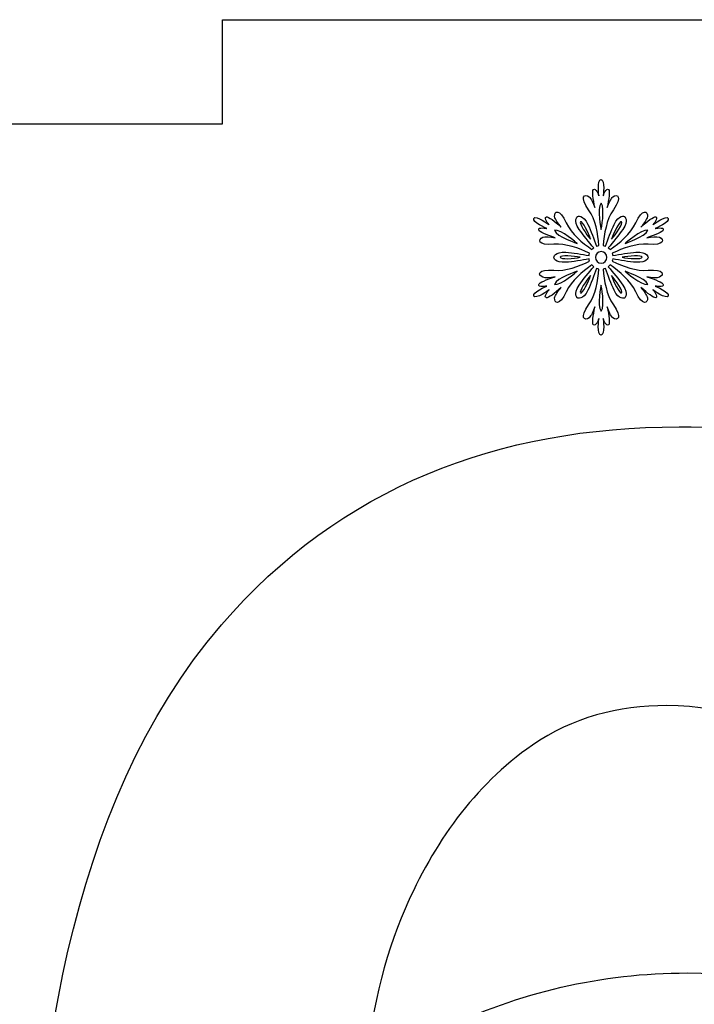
# Model space of a CAD drawing. Header units: millimetres. Extents: x -91 to 82, y -170 to 150.
# Tile 26 of 80: x -36.67 to -30.2, y -95.12 to -85.68. Entities that reach past the tile are written whole.
import ezdxf

# ---------------------------------------------------------------- set-up
doc = ezdxf.new("R2010")
doc.units = ezdxf.units.MM
doc.header["$MEASUREMENT"] = 0
doc.layers.add('Layer 1', color=7, linetype='Continuous')

msp = doc.modelspace()

# ---------------------------------------------------------------- linework, layer by layer
at = {"layer": 'Layer 1', "color": 31}
msp.add_open_spline([(-18.8614, -93.7676), (-18.8614, -93.7676), (-19.8601, -93.7676), (-19.8601, -93.7676), (-19.8601, -93.7676), (-19.8601, -93.7676), (-19.8601, -86.6823), (-19.8601, -86.6823), (-19.8601, -86.6823), (-19.8601, -86.6823), (-26.9442, -86.6823), (-26.9442, -86.6823), (-26.9442, -86.6823), (-26.9442, -86.6823), (-26.9442, -85.6837), (-26.9442, -85.6837), (-26.9442, -85.6837), (-26.9442, -85.6837), (-34.7276, -85.6837), (-34.7276, -85.6837), (-34.7276, -85.6837), (-34.7276, -85.6837), (-34.7276, -86.6823), (-34.7276, -86.6823), (-34.7276, -86.6823), (-34.7276, -86.6823), (-41.8128, -86.6823), (-41.8128, -86.6823), (-41.8128, -86.6823), (-41.8128, -86.6823), (-41.8128, -93.7676), (-41.8128, -93.7676), (-41.8128, -93.7676), (-41.8128, -93.7676), (-42.8103, -93.7676), (-42.8103, -93.7676), (-42.8103, -93.7676), (-42.8103, -93.7676), (-42.8103, -101.5511), (-42.8103, -101.5511), (-42.8103, -101.5511), (-42.8103, -101.5511), (-41.8128, -101.5511), (-41.8128, -101.5511), (-41.8128, -101.5511), (-41.8128, -101.5511), (-41.8128, -108.6352), (-41.8128, -108.6352), (-41.8128, -108.6352), (-41.8128, -108.6352), (-34.7276, -108.6352), (-34.7276, -108.6352), (-34.7276, -108.6352), (-34.7276, -108.6352), (-34.7276, -109.6338), (-34.7276, -109.6338), (-34.7276, -109.6338), (-34.7276, -109.6338), (-26.9442, -109.6338), (-26.9442, -109.6338), (-26.9442, -109.6338), (-26.9442, -109.6338), (-26.9442, -108.6352), (-26.9442, -108.6352), (-26.9442, -108.6352), (-26.9442, -108.6352), (-19.8601, -108.6352), (-19.8601, -108.6352), (-19.8601, -108.6352), (-19.8601, -108.6352), (-19.8601, -101.5511), (-19.8601, -101.5511), (-19.8601, -101.5511), (-19.8601, -101.5511), (-18.8614, -101.5511), (-18.8614, -101.5511), (-18.8614, -101.5511), (-18.8614, -101.5511), (-18.8614, -93.7676), (-18.8614, -93.7676)], degree=3, knots=[0, 0, 0, 0, 0.047619, 0.047619, 0.047619, 0.047619, 0.095238, 0.095238, 0.095238, 0.095238, 0.142857, 0.142857, 0.142857, 0.142857, 0.190476, 0.190476, 0.190476, 0.190476, 0.238095, 0.238095, 0.238095, 0.238095, 0.285714, 0.285714, 0.285714, 0.285714, 0.333333, 0.333333, 0.333333, 0.333333, 0.380952, 0.380952, 0.380952, 0.380952, 0.428571, 0.428571, 0.428571, 0.428571, 0.47619, 0.47619, 0.47619, 0.47619, 0.52381, 0.52381, 0.52381, 0.52381, 0.571429, 0.571429, 0.571429, 0.571429, 0.619048, 0.619048, 0.619048, 0.619048, 0.666667, 0.666667, 0.666667, 0.666667, 0.714286, 0.714286, 0.714286, 0.714286, 0.761905, 0.761905, 0.761905, 0.761905, 0.809524, 0.809524, 0.809524, 0.809524, 0.857143, 0.857143, 0.857143, 0.857143, 0.904762, 0.904762, 0.904762, 0.904762, 1, 1, 1, 1], dxfattribs=at)
at = {"layer": 'Layer 1', "color": 36}
for points, knots in [([(-30.5772, -88.2359), (-30.5772, -88.2359), (-30.4915, -88.2535), (-30.4998, -88.2218), (-30.4998, -88.2218), (-30.5045, -88.2019), (-30.5749, -88.1749), (-30.6559, -88.1479), (-30.6559, -88.1479), (-30.6113, -88.1549), (-30.5609, -88.1608), (-30.5374, -88.1514), (-30.5374, -88.1514), (-30.4893, -88.1315), (-30.4881, -88.0704), (-30.6442, -88.0845), (-30.6442, -88.0845), (-30.7592, -88.0951), (-30.8871, -88.0458), (-30.9892, -87.9988), (-30.9892, -87.9988), (-30.9869, -87.9918), (-30.9845, -87.9847), (-30.9833, -87.9765), (-30.9833, -87.9765), (-30.9164, -87.9882), (-30.8249, -88.0035), (-30.7615, -88.0082), (-30.7615, -88.0082), (-30.6524, -88.0164), (-30.6453, -87.9601), (-30.6453, -87.9601), (-30.6453, -87.9601), (-30.6453, -87.9601), (-30.6512, -87.9038), (-30.7615, -87.912), (-30.7615, -87.912), (-30.8249, -87.9167), (-30.9164, -87.9319), (-30.9833, -87.9437), (-30.9833, -87.9437), (-30.9845, -87.9367), (-30.9856, -87.9284), (-30.9892, -87.9214), (-30.9892, -87.9214), (-30.8871, -87.8745), (-30.7604, -87.8252), (-30.6442, -87.8357), (-30.6442, -87.8357), (-30.4881, -87.851), (-30.4881, -87.7888), (-30.5374, -87.7688), (-30.5374, -87.7688), (-30.562, -87.7594), (-30.6113, -87.7653), (-30.6559, -87.7723), (-30.6559, -87.7723), (-30.5749, -87.7453), (-30.5045, -87.7183), (-30.4998, -87.6984), (-30.4998, -87.6984), (-30.4916, -87.6667), (-30.5772, -87.6843), (-30.5772, -87.6843), (-30.5772, -87.6843), (-30.5772, -87.6843), (-30.4317, -87.6221), (-30.4516, -87.5881), (-30.4516, -87.5881), (-30.4715, -87.5529), (-30.5983, -87.6479), (-30.5983, -87.6479), (-30.5983, -87.6479), (-30.5983, -87.6479), (-30.5408, -87.5822), (-30.5725, -87.574), (-30.5725, -87.574), (-30.5924, -87.5681), (-30.6511, -87.6151), (-30.7145, -87.6714), (-30.7145, -87.6714), (-30.6852, -87.6362), (-30.6558, -87.5963), (-30.6523, -87.5705), (-30.6523, -87.5705), (-30.6453, -87.5189), (-30.6981, -87.4872), (-30.7638, -87.6303), (-30.7638, -87.6303), (-30.8119, -87.7359), (-30.9187, -87.8216), (-31.0102, -87.8861), (-31.0102, -87.8861), (-31.0149, -87.8802), (-31.0208, -87.8744), (-31.0266, -87.8697), (-31.0266, -87.8697), (-30.9832, -87.8181), (-30.9233, -87.7453), (-30.8881, -87.6937), (-30.8881, -87.6937), (-30.8259, -87.6022), (-30.8717, -87.5693), (-30.8717, -87.5693), (-30.8717, -87.5693), (-30.8717, -87.5693), (-30.9233, -87.547), (-30.9714, -87.6456), (-30.9714, -87.6456), (-30.9984, -87.7019), (-31.0312, -87.7899), (-31.0547, -87.8533), (-31.0547, -87.8533), (-31.0617, -87.851), (-31.0688, -87.8486), (-31.077, -87.8474), (-31.077, -87.8474), (-31.0664, -87.7359), (-31.0453, -87.601), (-30.9784, -87.5059), (-30.9784, -87.5059), (-30.888, -87.378), (-30.9408, -87.3475), (-30.9819, -87.3803), (-30.9819, -87.3803), (-31.0018, -87.3967), (-31.0218, -87.4425), (-31.0382, -87.4847), (-31.0382, -87.4847), (-31.0218, -87.4002), (-31.01, -87.3263), (-31.0241, -87.3122), (-31.0241, -87.3122), (-31.0476, -87.2887), (-31.0757, -87.372), (-31.0757, -87.372), (-31.0757, -87.372), (-31.0757, -87.372), (-31.0569, -87.2148), (-31.0968, -87.2148), (-31.0968, -87.2148), (-31.1367, -87.2148), (-31.1179, -87.372), (-31.1179, -87.372), (-31.1179, -87.372), (-31.1179, -87.372), (-31.1461, -87.2887), (-31.1695, -87.3122), (-31.1695, -87.3122), (-31.1848, -87.3263), (-31.173, -87.4002), (-31.1554, -87.4847), (-31.1554, -87.4847), (-31.1718, -87.4425), (-31.1906, -87.3955), (-31.2117, -87.3803), (-31.2117, -87.3803), (-31.2528, -87.3486), (-31.3067, -87.378), (-31.2152, -87.5059), (-31.2152, -87.5059), (-31.1483, -87.5998), (-31.1272, -87.7347), (-31.1166, -87.8474), (-31.1166, -87.8474), (-31.1236, -87.8486), (-31.1319, -87.8509), (-31.1389, -87.8533), (-31.1389, -87.8533), (-31.1624, -87.7899), (-31.1952, -87.7019), (-31.2222, -87.6456), (-31.2222, -87.6456), (-31.2703, -87.547), (-31.3219, -87.5693), (-31.3219, -87.5693), (-31.3219, -87.5693), (-31.3219, -87.5693), (-31.3677, -87.6033), (-31.3055, -87.6937), (-31.3055, -87.6937), (-31.2703, -87.7453), (-31.2105, -87.8181), (-31.167, -87.8697), (-31.167, -87.8697), (-31.1729, -87.8744), (-31.1787, -87.8803), (-31.1834, -87.8861), (-31.1834, -87.8861), (-31.2749, -87.8216), (-31.3817, -87.7359), (-31.4297, -87.6303), (-31.4297, -87.6303), (-31.4942, -87.4883), (-31.5482, -87.5188), (-31.5412, -87.5705), (-31.5412, -87.5705), (-31.5377, -87.5963), (-31.5072, -87.6362), (-31.479, -87.6714), (-31.479, -87.6714), (-31.5435, -87.6151), (-31.601, -87.5681), (-31.621, -87.574), (-31.621, -87.574), (-31.6527, -87.5834), (-31.5952, -87.6479), (-31.5952, -87.6479), (-31.5952, -87.6479), (-31.5952, -87.6479), (-31.7219, -87.5529), (-31.7419, -87.5881), (-31.7419, -87.5881), (-31.7618, -87.6233), (-31.6163, -87.6843), (-31.6163, -87.6843), (-31.6163, -87.6843), (-31.6163, -87.6843), (-31.702, -87.6667), (-31.6937, -87.6984), (-31.6937, -87.6984), (-31.689, -87.7183), (-31.6186, -87.7453), (-31.5376, -87.7723), (-31.5376, -87.7723), (-31.5822, -87.7653), (-31.6326, -87.7594), (-31.6561, -87.7688), (-31.6561, -87.7688), (-31.7042, -87.7887), (-31.7054, -87.8498), (-31.5493, -87.8357), (-31.5493, -87.8357), (-31.4343, -87.8251), (-31.3065, -87.8744), (-31.2056, -87.9214), (-31.2056, -87.9214), (-31.2079, -87.9284), (-31.2103, -87.9355), (-31.2115, -87.9437), (-31.2115, -87.9437), (-31.2784, -87.932), (-31.3699, -87.9167), (-31.4332, -87.912), (-31.4332, -87.912), (-31.5423, -87.9038), (-31.5494, -87.9601), (-31.5494, -87.9601), (-31.5494, -87.9601), (-31.5494, -87.9601), (-31.5435, -88.0164), (-31.4332, -88.0082), (-31.4332, -88.0082), (-31.3699, -88.0035), (-31.2784, -87.9883), (-31.2115, -87.9765), (-31.2115, -87.9765), (-31.2103, -87.9835), (-31.208, -87.9918), (-31.2056, -87.9988), (-31.2056, -87.9988), (-31.3077, -88.0457), (-31.4343, -88.095), (-31.5493, -88.0845), (-31.5493, -88.0845), (-31.7054, -88.0692), (-31.7054, -88.1314), (-31.6561, -88.1514), (-31.6561, -88.1514), (-31.6315, -88.1608), (-31.5822, -88.1549), (-31.5376, -88.1479), (-31.5376, -88.1479), (-31.6186, -88.1749), (-31.689, -88.2019), (-31.6937, -88.2218), (-31.6937, -88.2218), (-31.7019, -88.2535), (-31.6163, -88.2359), (-31.6163, -88.2359), (-31.6163, -88.2359), (-31.6163, -88.2359), (-31.7618, -88.2981), (-31.7419, -88.3321), (-31.7419, -88.3321), (-31.722, -88.3673), (-31.5952, -88.2723), (-31.5952, -88.2723), (-31.5952, -88.2723), (-31.5952, -88.2723), (-31.6539, -88.338), (-31.621, -88.3474), (-31.621, -88.3474), (-31.6011, -88.3533), (-31.5424, -88.3063), (-31.479, -88.2488), (-31.479, -88.2488), (-31.5083, -88.284), (-31.5377, -88.3239), (-31.5412, -88.3497), (-31.5412, -88.3497), (-31.5482, -88.4013), (-31.4954, -88.433), (-31.4297, -88.2899), (-31.4297, -88.2899), (-31.3817, -88.1843), (-31.2749, -88.0986), (-31.1834, -88.0341), (-31.1834, -88.0341), (-31.1787, -88.04), (-31.1728, -88.0458), (-31.167, -88.0505), (-31.167, -88.0505), (-31.2104, -88.1021), (-31.2703, -88.1737), (-31.3055, -88.2265), (-31.3055, -88.2265), (-31.3677, -88.318), (-31.3219, -88.3509), (-31.3219, -88.3509), (-31.3219, -88.3509), (-31.3219, -88.3509), (-31.2703, -88.3732), (-31.2222, -88.2746), (-31.2222, -88.2746), (-31.194, -88.2183), (-31.1624, -88.1303), (-31.1389, -88.0669), (-31.1389, -88.0669), (-31.1319, -88.0692), (-31.1248, -88.0716), (-31.1166, -88.0728), (-31.1166, -88.0728), (-31.1272, -88.1843), (-31.1483, -88.3192), (-31.2152, -88.4143), (-31.2152, -88.4143), (-31.3067, -88.5422), (-31.2528, -88.5727), (-31.2117, -88.5399), (-31.2117, -88.5399), (-31.1918, -88.5235), (-31.1718, -88.4777), (-31.1554, -88.4355), (-31.1554, -88.4355), (-31.1718, -88.52), (-31.1836, -88.5927), (-31.1695, -88.608), (-31.1695, -88.608), (-31.146, -88.6315), (-31.1179, -88.5482), (-31.1179, -88.5482), (-31.1179, -88.5482), (-31.1179, -88.5482), (-31.1378, -88.7054), (-31.0968, -88.7054), (-31.0968, -88.7054), (-31.0569, -88.7054), (-31.0757, -88.5482), (-31.0757, -88.5482), (-31.0757, -88.5482), (-31.0757, -88.5482), (-31.0475, -88.6315), (-31.0241, -88.608), (-31.0241, -88.608), (-31.0088, -88.5939), (-31.0206, -88.52), (-31.0382, -88.4355), (-31.0382, -88.4355), (-31.0218, -88.4777), (-31.003, -88.5247), (-30.9819, -88.5399), (-30.9819, -88.5399), (-30.9408, -88.5716), (-30.8869, -88.5422), (-30.9784, -88.4143), (-30.9784, -88.4143), (-31.0453, -88.3204), (-31.0664, -88.1855), (-31.077, -88.0728), (-31.077, -88.0728), (-31.07, -88.0716), (-31.0617, -88.0693), (-31.0547, -88.0669), (-31.0547, -88.0669), (-31.0312, -88.1303), (-30.9984, -88.2183), (-30.9714, -88.2746), (-30.9714, -88.2746), (-30.9233, -88.3732), (-30.8717, -88.3509), (-30.8717, -88.3509), (-30.8717, -88.3509), (-30.8717, -88.3509), (-30.8259, -88.318), (-30.8881, -88.2265), (-30.8881, -88.2265), (-30.9233, -88.1737), (-30.9831, -88.1021), (-31.0266, -88.0505), (-31.0266, -88.0505), (-31.0207, -88.0458), (-31.0149, -88.0399), (-31.0102, -88.0341), (-31.0102, -88.0341), (-30.9187, -88.0986), (-30.8119, -88.1843), (-30.7638, -88.2899), (-30.7638, -88.2899), (-30.6981, -88.4319), (-30.6453, -88.4014), (-30.6523, -88.3497), (-30.6523, -88.3497), (-30.6558, -88.3239), (-30.6863, -88.284), (-30.7145, -88.2488), (-30.7145, -88.2488), (-30.65, -88.3051), (-30.5925, -88.3521), (-30.5725, -88.3474), (-30.5725, -88.3474), (-30.5408, -88.338), (-30.5983, -88.2723), (-30.5983, -88.2723), (-30.5983, -88.2723), (-30.5983, -88.2723), (-30.4716, -88.3673), (-30.4516, -88.3321), (-30.4516, -88.3321), (-30.4317, -88.2981), (-30.5772, -88.2359), (-30.5772, -88.2359)], [0, 0, 0, 0, 0.009174, 0.009174, 0.009174, 0.009174, 0.018349, 0.018349, 0.018349, 0.018349, 0.027523, 0.027523, 0.027523, 0.027523, 0.036697, 0.036697, 0.036697, 0.036697, 0.045872, 0.045872, 0.045872, 0.045872, 0.055046, 0.055046, 0.055046, 0.055046, 0.06422, 0.06422, 0.06422, 0.06422, 0.073394, 0.073394, 0.073394, 0.073394, 0.082569, 0.082569, 0.082569, 0.082569, 0.091743, 0.091743, 0.091743, 0.091743, 0.100917, 0.100917, 0.100917, 0.100917, 0.110092, 0.110092, 0.110092, 0.110092, 0.119266, 0.119266, 0.119266, 0.119266, 0.12844, 0.12844, 0.12844, 0.12844, 0.137615, 0.137615, 0.137615, 0.137615, 0.146789, 0.146789, 0.146789, 0.146789, 0.155963, 0.155963, 0.155963, 0.155963, 0.165138, 0.165138, 0.165138, 0.165138, 0.174312, 0.174312, 0.174312, 0.174312, 0.183486, 0.183486, 0.183486, 0.183486, 0.192661, 0.192661, 0.192661, 0.192661, 0.201835, 0.201835, 0.201835, 0.201835, 0.211009, 0.211009, 0.211009, 0.211009, 0.220183, 0.220183, 0.220183, 0.220183, 0.229358, 0.229358, 0.229358, 0.229358, 0.238532, 0.238532, 0.238532, 0.238532, 0.247706, 0.247706, 0.247706, 0.247706, 0.256881, 0.256881, 0.256881, 0.256881, 0.266055, 0.266055, 0.266055, 0.266055, 0.275229, 0.275229, 0.275229, 0.275229, 0.284404, 0.284404, 0.284404, 0.284404, 0.293578, 0.293578, 0.293578, 0.293578, 0.302752, 0.302752, 0.302752, 0.302752, 0.311927, 0.311927, 0.311927, 0.311927, 0.321101, 0.321101, 0.321101, 0.321101, 0.330275, 0.330275, 0.330275, 0.330275, 0.33945, 0.33945, 0.33945, 0.33945, 0.348624, 0.348624, 0.348624, 0.348624, 0.357798, 0.357798, 0.357798, 0.357798, 0.366972, 0.366972, 0.366972, 0.366972, 0.376147, 0.376147, 0.376147, 0.376147, 0.385321, 0.385321, 0.385321, 0.385321, 0.394495, 0.394495, 0.394495, 0.394495, 0.40367, 0.40367, 0.40367, 0.40367, 0.412844, 0.412844, 0.412844, 0.412844, 0.422018, 0.422018, 0.422018, 0.422018, 0.431193, 0.431193, 0.431193, 0.431193, 0.440367, 0.440367, 0.440367, 0.440367, 0.449541, 0.449541, 0.449541, 0.449541, 0.458716, 0.458716, 0.458716, 0.458716, 0.46789, 0.46789, 0.46789, 0.46789, 0.477064, 0.477064, 0.477064, 0.477064, 0.486239, 0.486239, 0.486239, 0.486239, 0.495413, 0.495413, 0.495413, 0.495413, 0.504587, 0.504587, 0.504587, 0.504587, 0.513761, 0.513761, 0.513761, 0.513761, 0.522936, 0.522936, 0.522936, 0.522936, 0.53211, 0.53211, 0.53211, 0.53211, 0.541284, 0.541284, 0.541284, 0.541284, 0.550459, 0.550459, 0.550459, 0.550459, 0.559633, 0.559633, 0.559633, 0.559633, 0.568807, 0.568807, 0.568807, 0.568807, 0.577982, 0.577982, 0.577982, 0.577982, 0.587156, 0.587156, 0.587156, 0.587156, 0.59633, 0.59633, 0.59633, 0.59633, 0.605505, 0.605505, 0.605505, 0.605505, 0.614679, 0.614679, 0.614679, 0.614679, 0.623853, 0.623853, 0.623853, 0.623853, 0.633028, 0.633028, 0.633028, 0.633028, 0.642202, 0.642202, 0.642202, 0.642202, 0.651376, 0.651376, 0.651376, 0.651376, 0.66055, 0.66055, 0.66055, 0.66055, 0.669725, 0.669725, 0.669725, 0.669725, 0.678899, 0.678899, 0.678899, 0.678899, 0.688073, 0.688073, 0.688073, 0.688073, 0.697248, 0.697248, 0.697248, 0.697248, 0.706422, 0.706422, 0.706422, 0.706422, 0.715596, 0.715596, 0.715596, 0.715596, 0.724771, 0.724771, 0.724771, 0.724771, 0.733945, 0.733945, 0.733945, 0.733945, 0.743119, 0.743119, 0.743119, 0.743119, 0.752294, 0.752294, 0.752294, 0.752294, 0.761468, 0.761468, 0.761468, 0.761468, 0.770642, 0.770642, 0.770642, 0.770642, 0.779817, 0.779817, 0.779817, 0.779817, 0.788991, 0.788991, 0.788991, 0.788991, 0.798165, 0.798165, 0.798165, 0.798165, 0.807339, 0.807339, 0.807339, 0.807339, 0.816514, 0.816514, 0.816514, 0.816514, 0.825688, 0.825688, 0.825688, 0.825688, 0.834862, 0.834862, 0.834862, 0.834862, 0.844037, 0.844037, 0.844037, 0.844037, 0.853211, 0.853211, 0.853211, 0.853211, 0.862385, 0.862385, 0.862385, 0.862385, 0.87156, 0.87156, 0.87156, 0.87156, 0.880734, 0.880734, 0.880734, 0.880734, 0.889908, 0.889908, 0.889908, 0.889908, 0.899083, 0.899083, 0.899083, 0.899083, 0.908257, 0.908257, 0.908257, 0.908257, 0.917431, 0.917431, 0.917431, 0.917431, 0.926606, 0.926606, 0.926606, 0.926606, 0.93578, 0.93578, 0.93578, 0.93578, 0.944954, 0.944954, 0.944954, 0.944954, 0.954128, 0.954128, 0.954128, 0.954128, 0.963303, 0.963303, 0.963303, 0.963303, 0.972477, 0.972477, 0.972477, 0.972477, 0.981651, 0.981651, 0.981651, 0.981651, 1, 1, 1, 1]), ([(-31.0958, -87.4427), (-31.0547, -87.4932), (-31.0958, -87.6938), (-31.0958, -87.6938), (-31.0958, -87.6938), (-31.0958, -87.6938), (-31.1369, -87.4943), (-31.0958, -87.4427)], [0, 0, 0, 0, 0.333333, 0.333333, 0.333333, 0.333333, 1, 1, 1, 1]), ([(-31.293, -87.6199), (-31.2754, -87.6093), (-31.2132, -87.729), (-31.1968, -87.7865), (-31.1968, -87.7865), (-31.2378, -87.7431), (-31.3106, -87.6304), (-31.293, -87.6199)], [0, 0, 0, 0, 0.333333, 0.333333, 0.333333, 0.333333, 1, 1, 1, 1]), ([(-30.8999, -87.6199), (-30.8823, -87.6305), (-30.9539, -87.7431), (-30.9961, -87.7865), (-30.9961, -87.7865), (-30.9785, -87.729), (-30.9175, -87.6105), (-30.8999, -87.6199)], [0, 0, 0, 0, 0.333333, 0.333333, 0.333333, 0.333333, 1, 1, 1, 1]), ([(-31.544, -87.702), (-31.4795, -87.6914), (-31.327, -87.8276), (-31.327, -87.8276), (-31.327, -87.8276), (-31.327, -87.8276), (-31.5205, -87.763), (-31.544, -87.702)], [0, 0, 0, 0, 0.333333, 0.333333, 0.333333, 0.333333, 1, 1, 1, 1]), ([(-30.6476, -87.702), (-30.6711, -87.763), (-30.8647, -87.8276), (-30.8647, -87.8276), (-30.8647, -87.8276), (-30.8647, -87.8276), (-30.7121, -87.6915), (-30.6476, -87.702)], [0, 0, 0, 0, 0.333333, 0.333333, 0.333333, 0.333333, 1, 1, 1, 1]), ([(-31.0958, -88.0165), (-31.1263, -88.0165), (-31.151, -87.9919), (-31.151, -87.9613), (-31.151, -87.9613), (-31.151, -87.9308), (-31.1264, -87.9061), (-31.0958, -87.9061), (-31.0958, -87.9061), (-31.0653, -87.9061), (-31.0406, -87.9307), (-31.0406, -87.9613), (-31.0406, -87.9613), (-31.0407, -87.9919), (-31.0653, -88.0165), (-31.0958, -88.0165)], [0, 0, 0, 0, 0.2, 0.2, 0.2, 0.2, 0.4, 0.4, 0.4, 0.4, 0.6, 0.6, 0.6, 0.6, 1, 1, 1, 1]), ([(-31.4888, -87.9602), (-31.4888, -87.9403), (-31.3551, -87.9461), (-31.2965, -87.9602), (-31.2965, -87.9602), (-31.3552, -87.9754), (-31.4888, -87.9813), (-31.4888, -87.9602)], [0, 0, 0, 0, 0.333333, 0.333333, 0.333333, 0.333333, 1, 1, 1, 1]), ([(-30.7027, -87.9602), (-30.7027, -87.9801), (-30.8365, -87.9743), (-30.8951, -87.9602), (-30.8951, -87.9602), (-30.8365, -87.9461), (-30.7027, -87.9402), (-30.7027, -87.9602)], [0, 0, 0, 0, 0.333333, 0.333333, 0.333333, 0.333333, 1, 1, 1, 1]), ([(-31.544, -88.2195), (-31.5205, -88.1585), (-31.327, -88.0939), (-31.327, -88.0939), (-31.327, -88.0939), (-31.327, -88.0939), (-31.4794, -88.2301), (-31.544, -88.2195)], [0, 0, 0, 0, 0.333333, 0.333333, 0.333333, 0.333333, 1, 1, 1, 1]), ([(-30.8658, -88.094), (-30.8658, -88.094), (-30.6722, -88.1585), (-30.6487, -88.2196), (-30.6487, -88.2196), (-30.7121, -88.2301), (-30.8658, -88.094), (-30.8658, -88.094)], [0, 0, 0, 0, 0.333333, 0.333333, 0.333333, 0.333333, 1, 1, 1, 1]), ([(-31.293, -88.3017), (-31.3106, -88.2911), (-31.2378, -88.1785), (-31.1968, -88.1351), (-31.1968, -88.1351), (-31.2132, -88.1925), (-31.2754, -88.3111), (-31.293, -88.3017)], [0, 0, 0, 0, 0.333333, 0.333333, 0.333333, 0.333333, 1, 1, 1, 1]), ([(-30.8999, -88.3017), (-30.9175, -88.3123), (-30.9797, -88.1926), (-30.9961, -88.1351), (-30.9961, -88.1351), (-30.9538, -88.1785), (-30.8823, -88.2911), (-30.8999, -88.3017)], [0, 0, 0, 0, 0.333333, 0.333333, 0.333333, 0.333333, 1, 1, 1, 1]), ([(-31.0958, -88.4777), (-31.1369, -88.4272), (-31.0958, -88.2266), (-31.0958, -88.2266), (-31.0958, -88.2266), (-31.0958, -88.2266), (-31.0548, -88.4272), (-31.0958, -88.4777)], [0, 0, 0, 0, 0.333333, 0.333333, 0.333333, 0.333333, 1, 1, 1, 1])]:
    msp.add_open_spline(points, degree=3, knots=knots, dxfattribs=at)
at = {"layer": 'Layer 1', "color": 26}
msp.add_open_spline([(-26.5827, -96.3257), (-27.5989, -95.3201), (-28.8416, -94.8178), (-30.2697, -94.8178), (-30.2697, -94.8178), (-31.0958, -94.8178), (-31.8819, -95.0032), (-32.6259, -95.3611), (-32.6259, -95.3611), (-32.8934, -95.489), (-33.1434, -95.6404), (-33.3769, -95.8129), (-33.3769, -95.8129), (-33.3053, -95.2403), (-33.1833, -94.6735), (-32.9756, -94.2018), (-32.9756, -94.2018), (-32.7034, -93.5822), (-32.3185, -93.0237), (-31.7552, -92.6352), (-31.7552, -92.6352), (-31.3692, -92.3688), (-30.9339, -92.2562), (-30.4657, -92.2562), (-30.4657, -92.2562), (-29.8778, -92.2562), (-29.3779, -92.4381), (-28.9625, -92.857), (-28.9625, -92.857), (-28.6621, -93.1597), (-28.4849, -93.7265), (-28.3887, -94.1302), (-28.3887, -94.1302), (-28.3887, -94.1302), (-28.2702, -94.6219), (-28.2702, -94.6219), (-28.2702, -94.6219), (-28.2702, -94.6219), (-25.2404, -94.3919), (-25.2404, -94.3919), (-25.2404, -94.3919), (-25.2404, -94.3919), (-25.3249, -93.7676), (-25.3249, -93.7676), (-25.3249, -93.7676), (-25.4904, -92.5507), (-25.9949, -91.4852), (-26.9478, -90.6967), (-26.9478, -90.6967), (-27.9171, -89.8952), (-29.1069, -89.5854), (-30.3485, -89.5854), (-30.3485, -89.5854), (-32.0792, -89.5854), (-33.5953, -90.1592), (-34.7359, -91.4817), (-34.7359, -91.4817), (-36.2356, -93.2208), (-36.5547, -95.8821), (-36.5547, -98.0906), (-36.5547, -98.0906), (-36.5547, -100.0573), (-36.2707, -102.4582), (-34.8896, -103.979), (-34.8896, -103.979), (-33.7349, -105.2498), (-32.2517, -105.8389), (-30.5421, -105.8389), (-30.5421, -105.8389), (-29.5494, -105.8389), (-28.5977, -105.6183), (-27.734, -105.1254), (-27.734, -105.1254), (-26.875, -104.6349), (-26.2238, -103.9343), (-25.7603, -103.0613), (-25.7603, -103.0613), (-25.2862, -102.1695), (-25.0586, -101.2096), (-25.0586, -100.1993), (-25.0586, -100.1993), (-25.0584, -98.7102), (-25.5184, -97.3783), (-26.5827, -96.3257)], degree=3, knots=[0, 0, 0, 0, 0.045455, 0.045455, 0.045455, 0.045455, 0.090909, 0.090909, 0.090909, 0.090909, 0.136364, 0.136364, 0.136364, 0.136364, 0.181818, 0.181818, 0.181818, 0.181818, 0.227273, 0.227273, 0.227273, 0.227273, 0.272727, 0.272727, 0.272727, 0.272727, 0.318182, 0.318182, 0.318182, 0.318182, 0.363636, 0.363636, 0.363636, 0.363636, 0.409091, 0.409091, 0.409091, 0.409091, 0.454545, 0.454545, 0.454545, 0.454545, 0.5, 0.5, 0.5, 0.5, 0.545455, 0.545455, 0.545455, 0.545455, 0.590909, 0.590909, 0.590909, 0.590909, 0.636364, 0.636364, 0.636364, 0.636364, 0.681818, 0.681818, 0.681818, 0.681818, 0.727273, 0.727273, 0.727273, 0.727273, 0.772727, 0.772727, 0.772727, 0.772727, 0.818182, 0.818182, 0.818182, 0.818182, 0.863636, 0.863636, 0.863636, 0.863636, 0.909091, 0.909091, 0.909091, 0.909091, 1, 1, 1, 1], dxfattribs=at)

doc.saveas('drawing.dxf')
